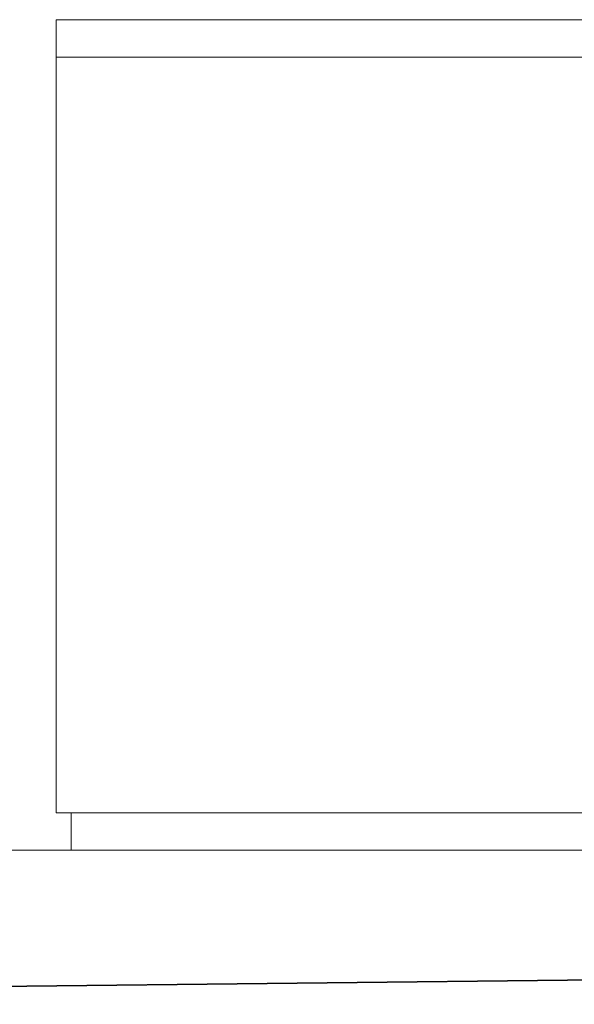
# Model space of a CAD drawing. Extents: x 64716 to 7565828, y -160732 to 5881792.
# Tile 74 of 160: x 279171 to 279766, y -61687 to -60631. Entities that reach past the tile are written whole.
import ezdxf

# ---------------------------------------------------------------- set-up
doc = ezdxf.new("R2010")
doc.units = 0
doc.header["$MEASUREMENT"] = 0
for name, color, linetype, lineweight in [('_a_widok', 7, 'Continuous', 5), ('gruby', 7, 'Continuous', 35), ('linii', 7, 'Continuous', 15)]:
    doc.layers.add(name, color=color, linetype=linetype, lineweight=lineweight)

# ---------------------------------------------------------------- blocks, each defined once
blk = doc.blocks.new('GFGDGD')
at = {"color": 0, "linetype": 'ByBlock', "lineweight": -2}
for p, q in [((29984.7, -11081.6, 0), (29984.7, -10231.6, 0)), ((31117, -10231.6, 0), (29984.7, -10231.6, 0)), ((31117, -10271.6, 0), (29984.7, -10271.6, 0)), ((29984.7, -11081.6, 0), (31887, -11081.6, 0))]:
    blk.add_line(p, q, dxfattribs=at)
at = {"layer": '_a_widok', "color": 0, "linetype": 'ByBlock', "lineweight": -2}
for p, q in [((29984.7, -10271.6, 0), (29984.7, -10231.6, 0)), ((31117, -10271.6, 0), (29984.7, -10271.6, 0)), ((30000.8, -11081.6, 0), (30000.8, -11121.5, 0))]:
    blk.add_line(p, q, dxfattribs=at)
for points in [[(29984.7, -10271.6, 0), (29984.7, -10231.6, 0), (29984.7, -10271.6, 0)], [(29984.7, -11081.6, 0), (29984.7, -10271.6, 0), (29984.7, -10271.6, 0)]]:
    blk.add_solid(points, dxfattribs=at)

msp = doc.modelspace()

# ---------------------------------------------------------------- linework, layer by layer
at = {"layer": 'gruby', "color": 6}
msp.add_lwpolyline([(277455.2, -61686.6), (281899.3, -61636.6), (294455.2, -61686.6)], dxfattribs=at)
at = {"layer": 'linii'}
msp.add_line((278455.2, -61521.2), (284005.2, -61521.2), dxfattribs=at)

# ---------------------------------------------------------------- block references
msp.add_blockref('GFGDGD', (249225.6, -50399.7, 0), dxfattribs=at)

doc.saveas('drawing.dxf')
